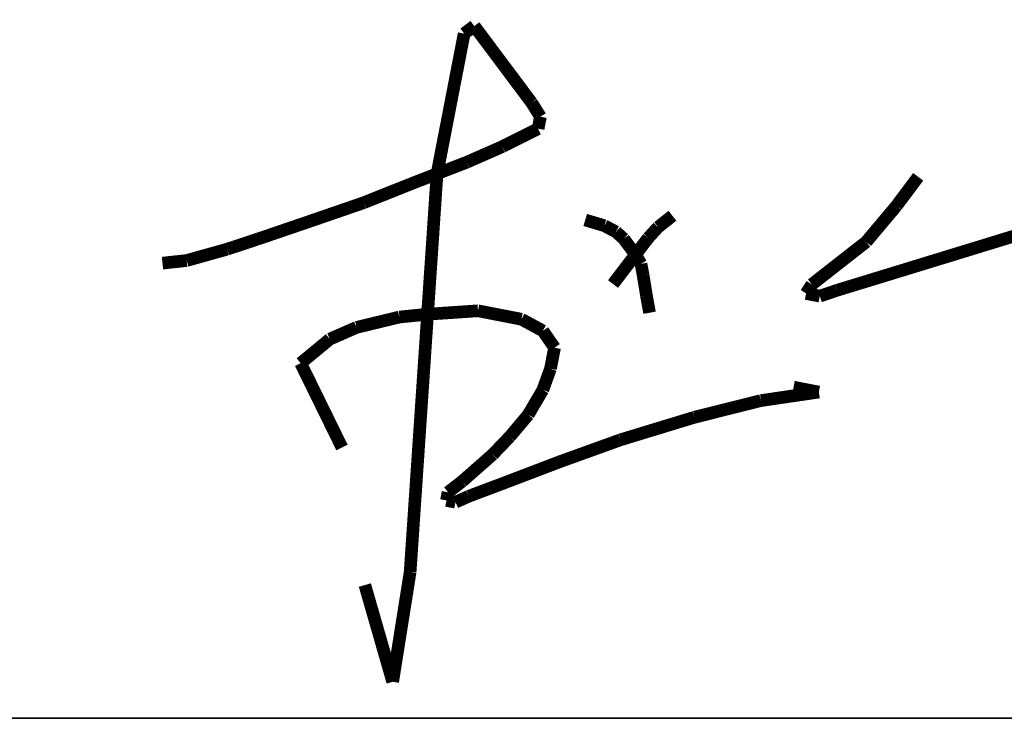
# Model space of a CAD drawing. Extents: x 1109697 to 1467097, y -139975 to 53891.
# Tile 255 of 256: x 1358922 to 1359623, y -63017 to -62519. Entities that reach past the tile are written whole.
import ezdxf

# ---------------------------------------------------------------- set-up
doc = ezdxf.new("R2010")
doc.units = 0
doc.header["$LTSCALE"] = 1000
doc.header["$MEASUREMENT"] = 0
doc.layers.add('A-PUB_TITLE SIGNATURE', color=7, linetype='Continuous')
doc.layers.add('PUB_TEXT', color=7, linetype='Continuous')
doc.layers.add('图框', color=4, linetype='Continuous', lineweight=35)

# ---------------------------------------------------------------- blocks, each defined once
blk = doc.blocks.new('A$C7B124B11')
at = {"layer": 'A-PUB_TITLE SIGNATURE', "const_width": 10}
for points in [[(-141.66, 191.15), (-149.07, 152.94)], [(-133.66, 197.14), (-141.66, 191.15)], [(-88.33, 136.58), (-133.66, 197.14)], [(-149.07, 152.94), (-155.8, 118.2)], [(-81.32, 125.39), (-88.33, 136.58)], [(-83.15, 115.91), (-81.32, 125.39)], [(-155.8, 118.2), (-163.15, 80.27)], [(-111.52, 101.7), (-83.15, 115.91)], [(-139.48, 89.43), (-111.52, 101.7)], [(-181.36, 73.23), (-139.48, 89.43)], [(-221.16, 57.36), (-181.36, 73.23)], [(-163.15, 80.27), (-184.45, -234.92)], [(217.74, 77.85), (200.6, 54.96)], [(-262.68, 43.07), (-221.16, 57.36)], [(200.6, 54.96), (176.59, 26.39)], [(-305.52, 28.44), (-262.68, 43.07)], [(-45.86, 43.72), (-30.69, 39.16)], [(23.19, 47.02), (11.87, 38.05)], [(153.36, -11.98), (353.82, 49.42)], [(-30.69, 39.16), (-21.52, 34.32)], [(-21.52, 34.32), (-15.38, 28.8)], [(11.87, 38.05), (4.07, 29.53)], [(-329.34, 20.6), (-305.52, 28.44)], [(-15.38, 28.8), (-6.04, 16.31)], [(4.07, 29.53), (-6.04, 16.31)], [(176.59, 26.39), (133.54, -7.28)], [(-361.33, 11.63), (-329.34, 20.6)], [(-380.47, 9.54), (-361.33, 11.63)], [(-6.04, 16.31), (-23.84, -6.97)], [(-6.04, 16.31), (-1.69, 8.98)], [(-1.69, 8.98), (0, 0)], [(0, 0), (2.64, -16.23)], [(133.54, -7.28), (128.98, -14.45)], [(139.81, -16.55), (153.36, -11.98)], [(2.64, -16.23), (5.08, -29.68)], [(128.98, -14.45), (139.81, -16.55)], [(-170.66, -30.85), (-130.75, -28.15)], [(-130.75, -28.15), (-117.14, -30.78)], [(-226.86, -41.29), (-192.93, -33.08)], [(-192.93, -33.08), (-170.66, -30.85)], [(-117.14, -30.78), (-96.33, -34.82)], [(-96.33, -34.82), (-79.36, -44.02)], [(-248.02, -50.55), (-226.86, -41.29)], [(-271.1, -69.62), (-248.02, -50.55)], [(-79.36, -44.02), (-70.12, -57.37)], [(-70.12, -57.37), (-73.34, -73.95)], [(-238.37, -136.32), (-271.1, -69.62)], [(-73.34, -73.95), (-79.42, -90.75)], [(139.1, -92.44), (119.08, -88.56)], [(-79.42, -90.75), (-90.92, -110.35)], [(93.24, -99.19), (139.1, -92.44)], [(40.62, -112.37), (93.24, -99.19)], [(-90.92, -110.35), (-105.6, -127.79)], [(-17.82, -130.17), (40.62, -112.37)], [(-105.6, -127.79), (-119.13, -141.88)], [(-65.94, -147.53), (-17.82, -130.17)], [(-119.13, -141.88), (-143.28, -163.12)], [(-108.06, -163.58), (-65.94, -147.53)], [(-143.28, -163.12), (-154.44, -171.73)], [(-138.12, -174.89), (-108.06, -163.58)], [(-154.44, -171.73), (-155.69, -178.15)], [(-148.52, -179.54), (-138.12, -174.89)], [(-155.69, -178.15), (-148.52, -179.54)], [(-184.45, -234.92), (-198.26, -321.63)], [(-198.26, -321.63), (-220.29, -245.1)]]:
    blk.add_lwpolyline(points, dxfattribs=at)
blk = doc.blocks.new('图签01')
at = {"layer": '图框', "color": 4}
blk.add_line((1793883, 92864.53), (1797883, 92864.53), dxfattribs=at)
at = {"layer": 'A-PUB_TITLE SIGNATURE', "xscale": 0.9, "yscale": 0.9, "zscale": 0.9}
blk.add_blockref('A$C7B124B11', (1796252.19, 93180, 3949.16), dxfattribs=at)

msp = doc.modelspace()

# ---------------------------------------------------------------- block references
at = {"layer": 'PUB_TEXT'}
msp.add_blockref('图签01', (-436886, -155881.34), dxfattribs=at)

doc.saveas('drawing.dxf')
